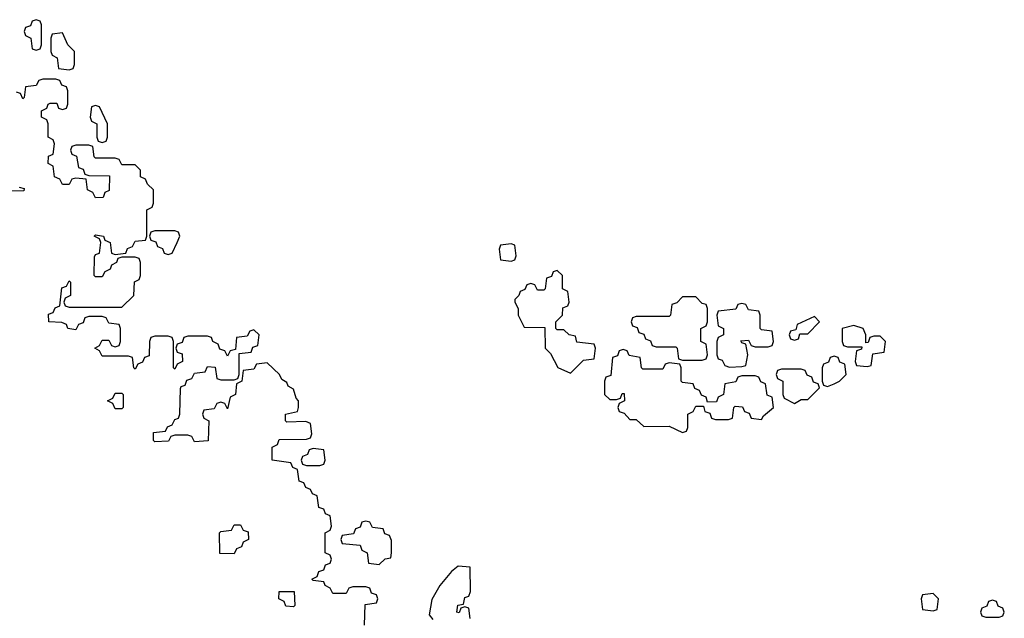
# Model space of a CAD drawing. Header units: inches. Extents: x 2773267 to 2867901, y 875810 to 985774.
# Tile 57 of 60: x 2816220 to 2819206, y 954951 to 956766. Entities that reach past the tile are written whole.
import ezdxf

# ---------------------------------------------------------------- set-up
doc = ezdxf.new("R2010")
doc.units = ezdxf.units.IN
doc.header["$MEASUREMENT"] = 0
doc.layers.add('C8915', color=7, linetype='Continuous')

msp = doc.modelspace()

# ---------------------------------------------------------------- linework, layer by layer
at = {"layer": 'C8915', "color": 6}
for points in [[(2816270, 956766), (2816258, 956762), (2816252.7, 956747.3), (2816238, 956742), (2816234, 956730), (2816238, 956718), (2816254, 956710), (2816258, 956678), (2816270, 956674), (2816282, 956678), (2816286, 956690), (2816286, 956750), (2816282, 956762)], [(2816350, 956726), (2816318, 956722), (2816314, 956710), (2816314, 956670), (2816318, 956658), (2816334, 956650), (2816338, 956618), (2816370, 956614), (2816382, 956618), (2816386, 956630), (2816386, 956670), (2816366, 956690)], [(2816450, 956506), (2816438, 956502), (2816434, 956470), (2816438, 956458), (2816454, 956450), (2816454, 956410), (2816458, 956398), (2816470, 956394), (2816482, 956398), (2816486, 956410), (2816486, 956450), (2816462, 956502)], [(2816690, 956126), (2816630, 956126), (2816618, 956122), (2816614, 956110), (2816618, 956098), (2816632.7, 956092.7), (2816638, 956078), (2816652.7, 956072.7), (2816658, 956058), (2816670, 956054), (2816682, 956058), (2816698, 956090), (2816706, 956110), (2816702, 956122)], [(2817710, 956086), (2817678, 956082), (2817674, 956070), (2817678, 956038), (2817710, 956034), (2817722, 956038), (2817726, 956050), (2817722, 956082)], [(2817850, 956006), (2817838, 956002), (2817832.7, 955987.3), (2817818, 955982), (2817814, 955950), (2817810, 955946), (2817790, 955946), (2817782, 955962), (2817770, 955966), (2817758, 955962), (2817752, 955948), (2817738, 955942), (2817734, 955930), (2817722, 955918), (2817722, 955910), (2817732, 955890), (2817732, 955870), (2817750, 955834), (2817812.7, 955832.7), (2817814, 955770), (2817830, 955754), (2817851.6, 955711.6), (2817890, 955694), (2817930, 955734), (2817962, 955738), (2817966, 955770), (2817962, 955782), (2817910, 955788), (2817906, 955806), (2817886, 955810), (2817870, 955826), (2817850, 955826), (2817846, 955830), (2817846, 955850), (2817866, 955870), (2817867.3, 955892.7), (2817882, 955898), (2817886, 955910), (2817882, 955942), (2817866, 955950), (2817866, 955990)], [(2818270, 955926), (2818230, 955926), (2818212.7, 955907.3), (2818198, 955902), (2818194, 955870), (2818190, 955866), (2818090, 955866), (2818078, 955862), (2818074, 955850), (2818078, 955838), (2818092.7, 955832.7), (2818098, 955818), (2818112.7, 955812.7), (2818118, 955798), (2818132.7, 955792.7), (2818138, 955778), (2818150, 955774), (2818210, 955774), (2818214, 955770), (2818218, 955738), (2818230, 955734), (2818290, 955734), (2818302, 955738), (2818306, 955750), (2818302, 955782), (2818286, 955790), (2818286, 955830), (2818302, 955838), (2818306, 955850), (2818306, 955890), (2818302, 955902), (2818290, 955906)], [(2818410, 955906), (2818398, 955902), (2818392, 955888), (2818338, 955882), (2818334, 955870), (2818338, 955838), (2818354, 955830), (2818354, 955810), (2818338, 955802), (2818334, 955790), (2818334, 955750), (2818338, 955738), (2818350, 955734), (2818358, 955718), (2818372.7, 955712.7), (2818410, 955714), (2818422, 955718), (2818428, 955750), (2818422, 955782), (2818410, 955786), (2818407.3, 955792.7), (2818430, 955794), (2818438, 955778), (2818450, 955774), (2818490, 955774), (2818502, 955778), (2818506, 955790), (2818502, 955822), (2818470, 955826), (2818466, 955830), (2818466, 955870), (2818462, 955882), (2818430, 955886), (2818422, 955902)], [(2818630, 955866), (2818578, 955842), (2818574, 955826), (2818558, 955822), (2818554, 955810), (2818558, 955798), (2818570, 955794), (2818582, 955798), (2818586, 955814), (2818610, 955814), (2818646, 955850)], [(2818750, 955839), (2818714, 955830), (2818714, 955790), (2818718, 955778), (2818730, 955774), (2818774, 955774), (2818772.7, 955767.3), (2818758, 955762), (2818754, 955730), (2818758, 955718), (2818790, 955714), (2818802, 955718), (2818807.3, 955752.7), (2818842, 955758), (2818846, 955790), (2818830, 955806), (2818810, 955806), (2818798, 955802), (2818792.7, 955787.3), (2818786, 955786), (2818786, 955810), (2818778, 955830)], [(2818050, 955766), (2818038, 955762), (2818032.7, 955747.3), (2818018, 955742), (2818012.7, 955687.3), (2817998, 955682), (2817994, 955670), (2817994, 955630), (2818010, 955614), (2818030, 955614), (2818042, 955618), (2818047.3, 955632.7), (2818052.7, 955632.7), (2818054, 955610), (2818038, 955602), (2818034, 955590), (2818038, 955578), (2818052.7, 955572.7), (2818070, 955554), (2818090, 955554), (2818112.7, 955532.7), (2818190, 955534), (2818230, 955514), (2818242, 955518), (2818246, 955530), (2818246, 955570), (2818262, 955578), (2818270, 955594), (2818294, 955594), (2818298, 955578), (2818312.7, 955572.7), (2818318, 955558), (2818330, 955554), (2818370, 955554), (2818382, 955558), (2818386, 955590), (2818390, 955594), (2818412, 955592), (2818418, 955578), (2818432.7, 955572.7), (2818438, 955558), (2818470, 955554), (2818475.3, 955564.7), (2818506, 955590), (2818502, 955622), (2818487.3, 955627.3), (2818482, 955662), (2818468, 955668), (2818462, 955682), (2818450, 955686), (2818410, 955686), (2818398, 955682), (2818391.6, 955668.4), (2818358, 955662), (2818354, 955630), (2818338, 955622), (2818332.7, 955607.3), (2818306, 955606), (2818302, 955622), (2818287.3, 955627.3), (2818282, 955642), (2818267.3, 955647.3), (2818262, 955662), (2818230, 955666), (2818226, 955670), (2818226, 955710), (2818222, 955722), (2818190, 955726), (2818178, 955722), (2818170, 955706), (2818110, 955706), (2818106, 955710), (2818102, 955742), (2818068, 955748), (2818062, 955762)], [(2818690, 955746), (2818678, 955742), (2818672.7, 955727.3), (2818658, 955722), (2818654, 955710), (2818654, 955670), (2818658, 955658), (2818670, 955654), (2818690, 955662), (2818706, 955670), (2818726, 955690), (2818722, 955722), (2818707.3, 955727.3), (2818702, 955742)], [(2818590, 955706), (2818530, 955706), (2818518, 955702), (2818514, 955690), (2818518, 955678), (2818534, 955670), (2818534, 955630), (2818538, 955618), (2818570, 955602), (2818590, 955614), (2818610, 955614), (2818646, 955650), (2818642, 955662), (2818627.3, 955667.3), (2818622, 955682), (2818608, 955688), (2818602, 955702)], [(2816510, 955586), (2816502, 955602), (2816486, 955610), (2816502, 955618), (2816510, 955634), (2816530, 955634), (2816534, 955630), (2816534, 955590), (2816530, 955586)], [(2817110, 955466), (2817098, 955462), (2817092.7, 955447.3), (2817078, 955442), (2817074, 955430), (2817078, 955418), (2817090, 955414), (2817130, 955414), (2817142, 955418), (2817146, 955430), (2817142, 955462)], [(2816870, 955146), (2816827.3, 955147.3), (2816826, 955210), (2816830, 955214), (2816862, 955218), (2816870, 955234), (2816890, 955234), (2816898, 955218), (2816912.7, 955212.7), (2816914, 955190), (2816898, 955182), (2816892.7, 955167.3), (2816878, 955162)], [(2817270, 955246), (2817258, 955242), (2817252.7, 955227.3), (2817238, 955222), (2817232.7, 955207.3), (2817198, 955202), (2817194, 955190), (2817198, 955178), (2817252.7, 955172.7), (2817258, 955158), (2817274, 955150), (2817278, 955118), (2817310, 955114), (2817328.4, 955131.6), (2817346, 955134), (2817348, 955150), (2817347.3, 955187.3), (2817342, 955202), (2817327.3, 955207.3), (2817322, 955222), (2817290, 955226), (2817282, 955242)], [(2817050, 954986), (2817027.3, 954987.3), (2817022, 955002), (2817006, 955010), (2817007.3, 955032.7), (2817052.7, 955032.7), (2817054, 954990)], [(2818990, 955026), (2818958, 955022), (2818954, 955010), (2818958, 954978), (2818990, 954974), (2819002, 954978), (2819006, 955010)], [(2819170, 955006), (2819158, 955002), (2819152.7, 954987.3), (2819138, 954982), (2819134, 954970), (2819138, 954958), (2819150, 954954), (2819190, 954954), (2819202, 954958), (2819206, 954970), (2819202, 954982), (2819187.3, 954987.3), (2819182, 955002)]]:
    msp.add_lwpolyline(points, close=True, dxfattribs=at)
for points in [[(2817266, 954930), (2817267.3, 954992.7), (2817302, 954998), (2817306, 955010), (2817302, 955022), (2817287.3, 955027.3), (2817282, 955042), (2817270, 955046), (2817230, 955046), (2817218, 955042), (2817210, 955026), (2817170, 955026), (2817162, 955042), (2817146, 955050), (2817142, 955062), (2817110, 955066), (2817106, 955070), (2817122, 955078), (2817127.3, 955092.7), (2817142, 955098), (2817147.3, 955112.7), (2817162, 955118), (2817166, 955130), (2817162, 955142), (2817146, 955150), (2817146, 955210), (2817162, 955218), (2817166, 955230), (2817162, 955262), (2817147.3, 955267.3), (2817142, 955282), (2817127.3, 955287.3), (2817122, 955322), (2817108, 955328), (2817102, 955342), (2817087.3, 955347.3), (2817082, 955362), (2817067.3, 955367.3), (2817062, 955402), (2817048, 955408), (2817042, 955422), (2816986, 955430), (2816986, 955470), (2817002, 955478), (2817007.3, 955492.7), (2817090, 955494), (2817102, 955498), (2817106, 955510), (2817102, 955542), (2817087.3, 955547.3), (2817030, 955546), (2817026, 955550), (2817026, 955570), (2817062, 955578), (2817066, 955590), (2817066, 955610), (2817058, 955618), (2817050, 955646), (2817034.6, 955654.6), (2817030, 955666), (2817015.3, 955675.3), (2817008, 955690), (2816970, 955726), (2816938, 955722), (2816930, 955706), (2816898, 955702), (2816894, 955670), (2816878, 955662), (2816874, 955630), (2816858, 955622), (2816850, 955586), (2816842, 955602), (2816830, 955606), (2816818, 955602), (2816810, 955586), (2816778, 955582), (2816774, 955570), (2816778, 955558), (2816794, 955550), (2816791.1, 955488.9), (2816750, 955486), (2816742, 955502), (2816730, 955506), (2816690, 955506), (2816678, 955502), (2816671.6, 955488.4), (2816630, 955486), (2816626, 955490), (2816626, 955514), (2816662, 955518), (2816668, 955532), (2816682, 955538), (2816690, 955554), (2816702, 955558), (2816706, 955570), (2816707.3, 955647.3), (2816710, 955654), (2816722, 955658), (2816727.3, 955672.7), (2816742, 955678), (2816750, 955694), (2816782, 955698), (2816790, 955714), (2816812.7, 955712.7), (2816818, 955678), (2816830, 955674), (2816870, 955674), (2816882, 955678), (2816886, 955690), (2816886, 955754), (2816922, 955758), (2816927.3, 955772.7), (2816942, 955778), (2816946, 955810), (2816930, 955826), (2816918, 955822), (2816910, 955806), (2816878, 955802), (2816874, 955766), (2816858, 955762), (2816850, 955746), (2816842, 955762), (2816827.3, 955767.3), (2816822, 955782), (2816806, 955790), (2816802, 955802), (2816790, 955806), (2816730, 955806), (2816718, 955802), (2816712.7, 955787.3), (2816698, 955782), (2816694, 955770), (2816698, 955758), (2816712.7, 955752.7), (2816714, 955730), (2816698, 955722), (2816690, 955706), (2816686, 955710), (2816686, 955790), (2816682, 955802), (2816670, 955806), (2816630, 955806), (2816618, 955802), (2816614, 955790), (2816612.7, 955747.3), (2816598, 955742), (2816592.7, 955727.3), (2816578, 955722), (2816570, 955706), (2816566, 955710), (2816562, 955742), (2816550, 955746), (2816470, 955746), (2816462, 955762), (2816448, 955770), (2816462, 955778), (2816470, 955794), (2816490, 955794), (2816498, 955778), (2816510, 955774), (2816522, 955778), (2816526, 955790), (2816526, 955830), (2816522, 955842), (2816490, 955846), (2816482, 955862), (2816470, 955866), (2816430, 955866), (2816418, 955862), (2816412.7, 955847.3), (2816398, 955842), (2816390, 955826), (2816366, 955830), (2816362, 955842), (2816348, 955848), (2816308, 955850), (2816307.3, 955872.7), (2816322, 955878), (2816327.3, 955892.7), (2816342, 955898), (2816347.3, 955952.7), (2816362, 955958), (2816370, 955974), (2816374, 955970), (2816374, 955930), (2816358, 955922), (2816354, 955910), (2816358, 955898), (2816370, 955894), (2816530, 955894), (2816566, 955930), (2816568.4, 955971.6), (2816582, 955978), (2816586, 955990), (2816586, 956030), (2816582, 956042), (2816570, 956046), (2816530, 956046), (2816518, 956042), (2816514, 956030), (2816498, 956022), (2816494, 956010), (2816478, 956002), (2816470, 955986), (2816450, 955986), (2816446, 955990), (2816447.3, 956047.3), (2816450, 956054), (2816462, 956058), (2816466, 956090), (2816462, 956102), (2816446, 956110), (2816450, 956114), (2816474, 956110), (2816478, 956098), (2816494, 956090), (2816498, 956058), (2816510, 956054), (2816542, 956058), (2816547.3, 956072.7), (2816562, 956078), (2816570, 956094), (2816602, 956098), (2816606, 956110), (2816606, 956190), (2816622, 956198), (2816626, 956210), (2816626, 956250), (2816607.3, 956267.3), (2816602, 956282), (2816586, 956290), (2816586, 956310), (2816570, 956326), (2816530, 956326), (2816522, 956342), (2816510, 956346), (2816450, 956346), (2816446, 956350), (2816442, 956382), (2816430, 956386), (2816390, 956386), (2816378, 956382), (2816374, 956370), (2816378, 956358), (2816392.7, 956352.7), (2816398, 956318), (2816412.7, 956312.7), (2816418, 956298), (2816430, 956294), (2816492.7, 956292.7), (2816491.6, 956248.4), (2816478, 956242), (2816472.7, 956227.3), (2816450, 956226), (2816442, 956242), (2816426, 956250), (2816422, 956282), (2816390, 956286), (2816378, 956282), (2816370, 956266), (2816350, 956266), (2816342, 956282), (2816326, 956290), (2816322, 956322), (2816306, 956330), (2816307.3, 956352.7), (2816322, 956358), (2816326, 956390), (2816322, 956402), (2816306, 956410), (2816306, 956450), (2816302, 956462), (2816286, 956470), (2816286, 956490), (2816302, 956498), (2816306, 956510), (2816312.7, 956512.7), (2816332.7, 956512.7), (2816338, 956498), (2816350, 956494), (2816362, 956498), (2816366, 956510), (2816366, 956550), (2816362, 956562), (2816347.3, 956567.3), (2816342, 956582), (2816330, 956586), (2816290, 956586), (2816278, 956582), (2816270, 956566), (2816238, 956562), (2816234, 956530), (2816230, 956526), (2816222, 956542), (2816210, 956546)], [(2816218, 956258), (2816234, 956254), (2816232.7, 956247.3), (2816150, 956246)], [(2817586, 954950), (2817582, 954982), (2817570, 954986), (2817558, 954982), (2817552.7, 954967.3), (2817546, 954970), (2817549.1, 954990.9), (2817566, 954994), (2817570, 955014), (2817582, 955018), (2817587.3, 955032.7), (2817586, 955106), (2817550, 955108.7), (2817530, 955093.2), (2817494, 955050), (2817470, 955008), (2817462, 954962), (2817472.7, 954947.3)]]:
    msp.add_lwpolyline(points, dxfattribs=at)

doc.saveas('drawing.dxf')
